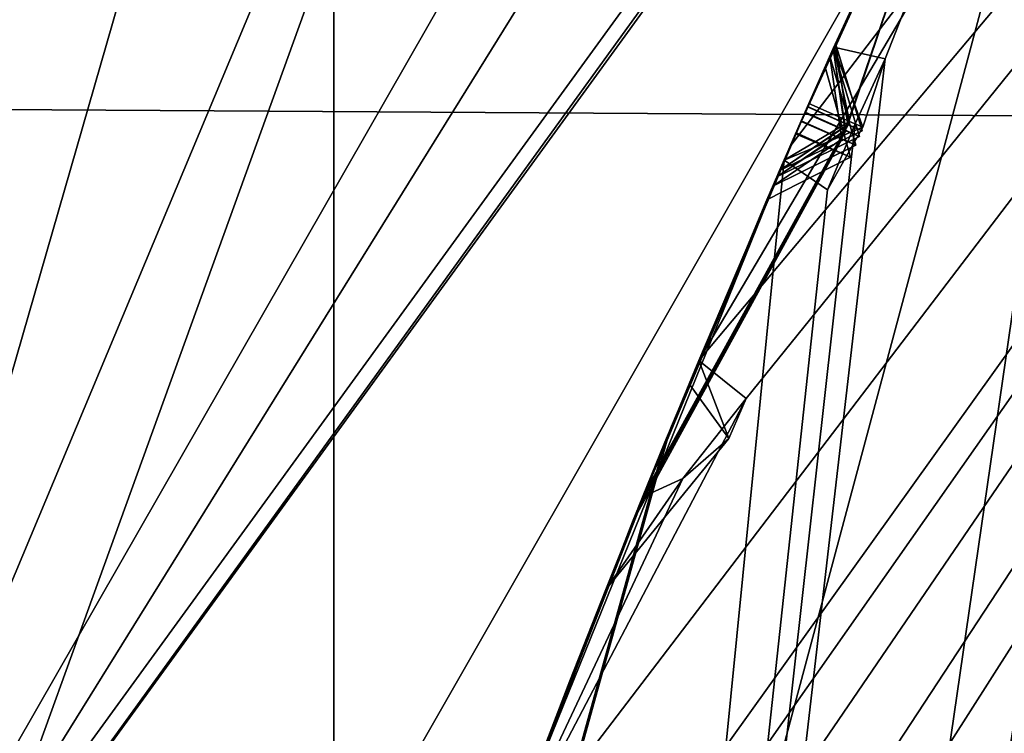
# Model space of a CAD drawing. Header units: millimetres. Extents: x -29 to 28.8, y -75.2 to 10.
# Tile 103 of 256: x -11.2 to -10.4, y -31.7 to -31.1. Entities that reach past the tile are written whole.
import ezdxf

# ---------------------------------------------------------------- set-up
doc = ezdxf.new("R2010")
doc.units = ezdxf.units.MM
doc.header["$LTSCALE"] = 88.413066
for name, color, linetype in [('103', 7, 'CONTINUOUS'), ('104', 7, 'CONTINUOUS'), ('106', 7, 'CONTINUOUS'), ('15', 7, 'CONTINUOUS'), ('16', 7, 'CONTINUOUS'), ('17', 7, 'CONTINUOUS'), ('2', 7, 'CONTINUOUS'), ('21', 7, 'CONTINUOUS'), ('22', 7, 'CONTINUOUS'), ('24', 7, 'CONTINUOUS'), ('25', 7, 'CONTINUOUS'), ('28', 7, 'CONTINUOUS'), ('30', 7, 'CONTINUOUS'), ('360', 7, 'CONTINUOUS'), ('362', 7, 'CONTINUOUS'), ('379', 7, 'CONTINUOUS'), ('380', 7, 'CONTINUOUS'), ('381', 7, 'CONTINUOUS'), ('382', 7, 'CONTINUOUS'), ('383', 7, 'CONTINUOUS'), ('384', 7, 'CONTINUOUS'), ('385', 7, 'CONTINUOUS'), ('388', 7, 'CONTINUOUS'), ('4', 7, 'CONTINUOUS'), ('425', 7, 'CONTINUOUS'), ('426', 7, 'CONTINUOUS'), ('428', 7, 'CONTINUOUS'), ('431', 7, 'CONTINUOUS'), ('434', 7, 'CONTINUOUS'), ('437', 7, 'CONTINUOUS'), ('439', 7, 'CONTINUOUS'), ('440', 7, 'CONTINUOUS'), ('572', 7, 'CONTINUOUS'), ('575', 7, 'CONTINUOUS'), ('578', 7, 'CONTINUOUS'), ('581', 7, 'CONTINUOUS'), ('584', 7, 'CONTINUOUS'), ('585', 7, 'CONTINUOUS'), ('731', 7, 'CONTINUOUS'), ('738', 7, 'CONTINUOUS'), ('9', 7, 'CONTINUOUS')]:
    doc.layers.add(name, color=color, linetype=linetype)

msp = doc.modelspace()

# ---------------------------------------------------------------- linework, layer by layer
at = {"layer": '103', "linetype": 'CONTINUOUS'}
for points in [[(-9.42505, -28.9523, 24.4), (-11.65, -35.8, 24.4), (-9.02061, -29.24646, 24.9), (-9.42505, -28.9523, 24.4)], [(-9.02061, -29.24646, 24.9), (-11.65, -35.8, 24.4), (-11.15, -35.8, 24.9), (-9.02061, -29.24646, 24.9)]]:
    msp.add_3dface(points, dxfattribs=at)
at = {"layer": '104', "linetype": 'CONTINUOUS'}
for points in [[(-8.47718, -29.63862, 24.9), (-9.02061, -29.24646, 24.9), (-11.15, -35.8, 24.9), (-8.47718, -29.63862, 24.9)], [(-10.48, -35.8, 24.9), (-8.47718, -29.63862, 24.9), (-11.15, -35.8, 24.9), (-10.48, -35.8, 24.9)]]:
    msp.add_3dface(points, dxfattribs=at)
at = {"layer": '106', "linetype": 'CONTINUOUS'}
msp.add_3dface([(-11.65, -35.8, 24.4), (-9.42505, -28.9523, 24.4), (-10.15638, -35.8, -4.1), (-11.65, -35.8, 24.4)], dxfattribs=at)
at = {"layer": '15', "linetype": 'CONTINUOUS'}
for points in [[(-10.46185, -32.40191, 122.5), (-8.89867, -29.33371, 122.5), (-10.7, -35.8, 122.5), (-10.46185, -32.40191, 122.5)], [(-10.7, -35.8, 122.5), (-8.89867, -29.33371, 122.5), (-8.65513, -29.50928, 122.5), (-10.7, -35.8, 122.5)]]:
    msp.add_3dface(points, dxfattribs=at)
at = {"layer": '16', "linetype": 'CONTINUOUS'}
for points in [[(-7.04449, -26.10409, 123.32635), (-10.08295, -29.97861, 122.73396), (-11.39823, -32.09649, 123.32635), (-7.04449, -26.10409, 123.32635)], [(-8.89867, -29.33371, 122.5), (-10.46185, -32.40191, 122.5), (-10.08295, -29.97861, 122.73396), (-8.89867, -29.33371, 122.5)], [(-10.08295, -29.97861, 122.73396), (-10.9997, -35.8, 122.5), (-11.64279, -35.8, 122.73396), (-10.08295, -29.97861, 122.73396)], [(-10.08295, -29.97861, 122.73396), (-11.64279, -35.8, 122.73396), (-11.39823, -32.09649, 123.32635), (-10.08295, -29.97861, 122.73396)], [(-10.46185, -32.40191, 122.5), (-10.9997, -35.8, 122.5), (-10.08295, -29.97861, 122.73396), (-10.46185, -32.40191, 122.5)]]:
    msp.add_3dface(points, dxfattribs=at)
at = {"layer": '17', "linetype": 'CONTINUOUS'}
for points in [[(-11.41268, -32.0918, 123.41251), (-7.05342, -26.0918, 123.41251), (-11.39823, -32.09649, 123.32635), (-11.41268, -32.0918, 123.41251)], [(-7.05342, -26.0918, 123.41251), (-7.04449, -26.10409, 123.32635), (-11.39823, -32.09649, 123.32635), (-7.05342, -26.0918, 123.41251)]]:
    msp.add_3dface(points, dxfattribs=at)
at = {"layer": '2', "linetype": 'CONTINUOUS'}
for points in [[(-10.92108, -17.8, 153.93584), (-12.83901, -17.8, 150.17242), (-10.92003, -54.3, 153.93689), (-10.92108, -17.8, 153.93584)], [(-10.92003, -54.3, 153.93689), (-12.83901, -17.8, 150.17242), (-12.83894, -54.3, 150.17034), (-10.92003, -54.3, 153.93689)], [(-7.93431, -17.8, 156.9221), (-10.92108, -17.8, 153.93584), (-7.93689, -54.3, 156.92003), (-7.93431, -17.8, 156.9221)], [(-7.93689, -54.3, 156.92003), (-10.92108, -17.8, 153.93584), (-10.92003, -54.3, 153.93689), (-7.93689, -54.3, 156.92003)]]:
    msp.add_3dface(points, dxfattribs=at)
at = {"layer": '21', "linetype": 'CONTINUOUS'}
for points in [[(-11, -35.8, 27.8), (-11, -35.8, 122.2), (-8.89919, -29.33436, 122.2), (-11, -35.8, 27.8)], [(-11, -35.8, 27.8), (-8.89919, -29.33436, 122.2), (-8.89919, -29.33436, 27.8), (-11, -35.8, 27.8)]]:
    msp.add_3dface(points, dxfattribs=at)
at = {"layer": '22', "linetype": 'CONTINUOUS'}
msp.add_3dface([(-9.25, -35.8, 27.5), (-10.7, -35.8, 27.5), (-8.66121, -29.51771, 27.5), (-9.25, -35.8, 27.5)], dxfattribs=at)
at = {"layer": '24', "linetype": 'CONTINUOUS'}
for points in [[(-10.48, -35.8, 24.9), (-8.47912, -29.64113, 25.5), (-8.47718, -29.63862, 24.9), (-10.48, -35.8, 24.9)], [(-10.48, -35.8, 24.9), (-10.48, -35.8, 25.5), (-8.47912, -29.64113, 25.5), (-10.48, -35.8, 24.9)]]:
    msp.add_3dface(points, dxfattribs=at)
at = {"layer": '25', "linetype": 'CONTINUOUS'}
for points in [[(-8.89919, -29.33436, 122.2), (-11, -35.8, 122.2), (-9.45018, -30.34393, 122.41213), (-8.89919, -29.33436, 122.2)], [(-10.7, -35.8, 122.5), (-8.65513, -29.50928, 122.5), (-10.91213, -35.8, 122.41213), (-10.7, -35.8, 122.5)], [(-10.91213, -35.8, 122.41213), (-8.65513, -29.50928, 122.5), (-9.45018, -30.34393, 122.41213), (-10.91213, -35.8, 122.41213)], [(-11, -35.8, 122.2), (-10.91213, -35.8, 122.41213), (-9.45018, -30.34393, 122.41213), (-11, -35.8, 122.2)]]:
    msp.add_3dface(points, dxfattribs=at)
at = {"layer": '28', "linetype": 'CONTINUOUS'}
for points in [[(-8.47912, -29.64113, 25.5), (-10.48, -35.8, 25.5), (-7.48341, -30.36299, 25.5), (-8.47912, -29.64113, 25.5)], [(-10.48, -35.8, 25.5), (-9.25, -35.8, 25.5), (-7.48341, -30.36299, 25.5), (-10.48, -35.8, 25.5)]]:
    msp.add_3dface(points, dxfattribs=at)
at = {"layer": '30', "linetype": 'CONTINUOUS'}
for points in [[(-11, -35.8, 27.8), (-8.89919, -29.33436, 27.8), (-10.91213, -35.8, 27.58787), (-11, -35.8, 27.8)], [(-10.91213, -35.8, 27.58787), (-8.89919, -29.33436, 27.8), (-9.45018, -30.34393, 27.58787), (-10.91213, -35.8, 27.58787)], [(-8.66121, -29.51771, 27.5), (-10.7, -35.8, 27.5), (-9.45018, -30.34393, 27.58787), (-8.66121, -29.51771, 27.5)], [(-10.7, -35.8, 27.5), (-10.91213, -35.8, 27.58787), (-9.45018, -30.34393, 27.58787), (-10.7, -35.8, 27.5)]]:
    msp.add_3dface(points, dxfattribs=at)
at = {"layer": '360', "color": 7, "linetype": 'CONTINUOUS', "true_color": 0xe7d0ff}
for points in [[(-9.73153, -31.17443, -24.69828), (-18.85564, -31.11873, -18.72085), (-15.62774, -19.5, -24.42896), (-9.73153, -31.17443, -24.69828)], [(-9.71717, -30.46447, -25.02712), (-9.73153, -31.17443, -24.69828), (-15.62774, -19.5, -24.42896), (-9.71717, -30.46447, -25.02712)], [(-9.73153, -31.17443, -24.69828), (-9.47679, -40.99341, -17.00659), (-18.85564, -31.11873, -18.72085), (-9.73153, -31.17443, -24.69828)], [(-18.85564, -31.11873, -18.72085), (-9.47679, -40.99341, -17.00659), (-15.988, -40.80717, -11.46249), (-18.85564, -31.11873, -18.72085)]]:
    msp.add_3dface(points, dxfattribs=at)
at = {"layer": '362', "color": 7, "linetype": 'CONTINUOUS', "true_color": 0xe7d0ff}
msp.add_3dface([(-12.5934, -31.28848, 12.5), (-10.75088, -27.91113, 12.5), (-12.2302, -25.02446, 12.5), (-12.5934, -31.28848, 12.5)], dxfattribs=at)
at = {"layer": '379', "linetype": 'CONTINUOUS'}
for points in [[(-11, -35.8, -102.4), (-5.90585, -31.51045, -102.4), (-8.89923, -29.3345, -102.4), (-11, -35.8, -102.4)], [(-7.3, -35.8, -102.4), (-5.90585, -31.51045, -102.4), (-11, -35.8, -102.4), (-7.3, -35.8, -102.4)]]:
    msp.add_3dface(points, dxfattribs=at)
at = {"layer": '380', "linetype": 'CONTINUOUS'}
for points in [[(-11, -35.8, -103.9), (-8.89923, -29.3345, -102.4), (-8.89919, -29.33436, -103.9), (-11, -35.8, -103.9)], [(-11, -35.8, -102.4), (-8.89923, -29.3345, -102.4), (-11, -35.8, -103.9), (-11, -35.8, -102.4)]]:
    msp.add_3dface(points, dxfattribs=at)
at = {"layer": '381', "linetype": 'CONTINUOUS'}
for points in [[(-11.42327, -34.7178, -104.37441), (-8.89919, -29.33436, -103.9), (-11.44609, -34.6878, -104.4), (-11.42327, -34.7178, -104.37441)], [(-11.44609, -34.6878, -104.4), (-8.89919, -29.33436, -103.9), (-11.29517, -33.91699, -104.35138), (-11.44609, -34.6878, -104.4)], [(-11, -35.8, -103.9), (-8.89919, -29.33436, -103.9), (-11.4362, -35.2168, -104.35138), (-11, -35.8, -103.9)], [(-11.4362, -35.2168, -104.35138), (-8.89919, -29.33436, -103.9), (-11.40759, -34.80255, -104.35145), (-11.4362, -35.2168, -104.35138)], [(-11.40759, -34.80255, -104.35145), (-8.89919, -29.33436, -103.9), (-11.42327, -34.7178, -104.37441), (-11.40759, -34.80255, -104.35145)], [(-11.29517, -33.91699, -104.35138), (-8.89919, -29.33436, -103.9), (-11.21953, -33.50869, -104.35145), (-11.29517, -33.91699, -104.35138)], [(-11.22545, -33.42271, -104.37441), (-8.89919, -29.33436, -103.9), (-11.2447, -33.39031, -104.4), (-11.22545, -33.42271, -104.37441)], [(-11.2447, -33.39031, -104.4), (-8.89919, -29.33436, -103.9), (-11.16896, -33.06058, -104.4), (-11.2447, -33.39031, -104.4)], [(-11.21953, -33.50869, -104.35145), (-8.89919, -29.33436, -103.9), (-11.22545, -33.42271, -104.37441), (-11.21953, -33.50869, -104.35145)], [(-11.16896, -33.06058, -104.4), (-8.89919, -29.33436, -103.9), (-11.0069, -32.64172, -104.35138), (-11.16896, -33.06058, -104.4)], [(-11.0069, -32.64172, -104.35138), (-8.89919, -29.33436, -103.9), (-11.05, -32.61447, -104.4), (-11.0069, -32.64172, -104.35138)], [(-11.05, -32.61447, -104.4), (-8.89919, -29.33436, -103.9), (-10.88521, -32.24471, -104.35145), (-11.05, -32.61447, -104.4)], [(-10.88129, -32.15861, -104.37441), (-8.89919, -29.33436, -103.9), (-10.89673, -32.12422, -104.4), (-10.88129, -32.15861, -104.37441)], [(-10.89673, -32.12422, -104.4), (-8.89919, -29.33436, -103.9), (-10.78389, -31.80528, -104.4), (-10.89673, -32.12422, -104.4)], [(-10.88521, -32.24471, -104.35145), (-8.89919, -29.33436, -103.9), (-10.88129, -32.15861, -104.37441), (-10.88521, -32.24471, -104.35145)], [(-10.78389, -31.80528, -104.4), (-8.89919, -29.33436, -103.9), (-10.57515, -31.40762, -104.35138), (-10.78389, -31.80528, -104.4)], [(-10.57515, -31.40762, -104.35138), (-8.89919, -29.33436, -103.9), (-10.61485, -31.37564, -104.4), (-10.57515, -31.40762, -104.35138)], [(-10.61485, -31.37564, -104.4), (-8.89919, -29.33436, -103.9), (-10.40899, -31.02707, -104.35145), (-10.61485, -31.37564, -104.4)], [(-10.45908, -31.01903, -104.4), (-10.53847, -31.19668, -104.4), (-10.40899, -31.02707, -104.35145), (-10.45908, -31.01903, -104.4)], [(-10.53847, -31.19668, -104.4), (-10.61485, -31.37564, -104.4), (-10.40899, -31.02707, -104.35145), (-10.53847, -31.19668, -104.4)], [(-10.62828, -31.47459, -104.37473), (-10.78389, -31.80528, -104.4), (-10.57515, -31.40762, -104.35138), (-10.62828, -31.47459, -104.37473)], [(-10.66171, -31.4898, -104.4), (-10.78389, -31.80528, -104.4), (-10.62828, -31.47459, -104.37473), (-10.66171, -31.4898, -104.4)]]:
    msp.add_3dface(points, dxfattribs=at)
at = {"layer": '382', "linetype": 'CONTINUOUS'}
for points in [[(-10.50906, -31.12991, -105.89212), (-10.38467, -30.85949, -105.45817), (-10.38262, -30.85518, -106.3326), (-10.50906, -31.12991, -105.89212)], [(-10.40576, -30.90407, -107.31704), (-10.52918, -31.17545, -107.77997), (-10.40824, -30.90934, -106.4223), (-10.40576, -30.90407, -107.31704)], [(-10.40824, -30.90934, -106.4223), (-10.52918, -31.17545, -107.77997), (-10.53337, -31.18502, -105.98081), (-10.40824, -30.90934, -106.4223)], [(-10.41094, -30.9151, -105.37132), (-10.5337, -31.18577, -105.80411), (-10.44986, -30.99892, -104.4298), (-10.41094, -30.9151, -105.37132)], [(-10.44986, -30.99892, -104.4298), (-10.5337, -31.18577, -105.80411), (-10.45908, -31.01903, -104.4), (-10.44986, -30.99892, -104.4298)], [(-10.53847, -31.19668, -104.4), (-10.45908, -31.01903, -104.4), (-10.5337, -31.18577, -105.80411), (-10.53847, -31.19668, -104.4)], [(-10.53337, -31.18502, -105.98081), (-10.52918, -31.17545, -107.77997), (-10.6476, -31.45506, -107.31551), (-10.53337, -31.18502, -105.98081)], [(-10.53847, -31.19668, -104.4), (-10.5337, -31.18577, -105.80411), (-10.65129, -31.46411, -105.37319), (-10.53847, -31.19668, -104.4)], [(-10.64747, -31.45473, -106.41603), (-10.53337, -31.18502, -105.98081), (-10.6476, -31.45506, -107.31551), (-10.64747, -31.45473, -106.41603)], [(-10.61485, -31.37564, -104.4), (-10.53847, -31.19668, -104.4), (-10.65129, -31.46411, -105.37319), (-10.61485, -31.37564, -104.4)], [(-10.55283, -31.22967, -107.87252), (-10.66659, -31.50187, -108.33738), (-10.66992, -31.51014, -107.40711), (-10.55283, -31.22967, -107.87252)], [(-10.55773, -31.24101, -105.89269), (-10.67027, -31.51102, -106.32693), (-10.67382, -31.51986, -105.46136), (-10.55773, -31.24101, -105.89269)], [(-10.62299, -31.39521, -104.4293), (-10.61485, -31.37564, -104.4), (-10.65129, -31.46411, -105.37319), (-10.62299, -31.39521, -104.4293)], [(-10.69284, -31.56759, -104.688), (-10.62299, -31.39521, -104.4293), (-10.65129, -31.46411, -105.37319), (-10.69284, -31.56759, -104.688)], [(-10.75662, -31.73243, -106.86614), (-10.64747, -31.45473, -106.41603), (-10.6476, -31.45506, -107.31551), (-10.75662, -31.73243, -106.86614)], [(-10.76076, -31.74338, -104.95325), (-10.69284, -31.56759, -104.688), (-10.65129, -31.46411, -105.37319), (-10.76076, -31.74338, -104.95325)], [(-10.78389, -31.80528, -104.4), (-10.66171, -31.4898, -104.4), (-10.72286, -31.64424, -104.63119), (-10.78389, -31.80528, -104.4)], [(-10.66659, -31.50187, -108.33738), (-10.77449, -31.78001, -108.81285), (-10.66992, -31.51014, -107.40711), (-10.66659, -31.50187, -108.33738)], [(-10.67027, -31.51102, -106.32693), (-10.77782, -31.78893, -106.77595), (-10.67382, -31.51986, -105.46136), (-10.67027, -31.51102, -106.32693)], [(-10.66992, -31.51014, -107.40711), (-10.77449, -31.78001, -108.81285), (-10.77757, -31.78827, -106.95689), (-10.66992, -31.51014, -107.40711)], [(-10.67382, -31.51986, -105.46136), (-10.77782, -31.78893, -106.77595), (-10.78211, -31.80048, -105.03971), (-10.67382, -31.51986, -105.46136)], [(-10.78244, -31.80137, -104.86758), (-10.78389, -31.80528, -104.4), (-10.72286, -31.64424, -104.63119), (-10.78244, -31.80137, -104.86758)]]:
    msp.add_3dface(points, dxfattribs=at)
at = {"layer": '383', "linetype": 'CONTINUOUS'}
for points in [[(-11, -35.8, -114.9), (-9.57726, -29.43399, -114.4), (-8.89919, -29.33436, -114.9), (-11, -35.8, -114.9)], [(-9.85729, -29.96126, -114.44326), (-9.57726, -29.43399, -114.4), (-11, -35.8, -114.9), (-9.85729, -29.96126, -114.44326)], [(-9.8885, -30.01252, -114.44236), (-9.85729, -29.96126, -114.44326), (-11, -35.8, -114.9), (-9.8885, -30.01252, -114.44236)], [(-9.91774, -30.06472, -114.4433), (-9.8885, -30.01252, -114.44236), (-11, -35.8, -114.9), (-9.91774, -30.06472, -114.4433)], [(-9.95111, -30.03584, -114.4), (-9.91774, -30.06472, -114.4433), (-11, -35.8, -114.9), (-9.95111, -30.03584, -114.4)], [(-10.2405, -30.5672, -114.4), (-9.95111, -30.03584, -114.4), (-11, -35.8, -114.9), (-10.2405, -30.5672, -114.4)], [(-10.4586, -31.12296, -114.44326), (-10.2405, -30.5672, -114.4), (-11, -35.8, -114.9), (-10.4586, -31.12296, -114.44326)], [(-10.50158, -31.11313, -114.4), (-10.2405, -30.5672, -114.4), (-10.4586, -31.12296, -114.44326), (-10.50158, -31.11313, -114.4)], [(-10.48377, -31.17744, -114.44236), (-10.4586, -31.12296, -114.44326), (-11, -35.8, -114.9), (-10.48377, -31.17744, -114.44236)], [(-10.50686, -31.23263, -114.4433), (-10.48377, -31.17744, -114.44236), (-11, -35.8, -114.9), (-10.50686, -31.23263, -114.4433)], [(-10.5433, -31.20775, -114.4), (-10.50686, -31.23263, -114.4433), (-11, -35.8, -114.9), (-10.5433, -31.20775, -114.4)], [(-10.77024, -31.76863, -114.4), (-10.5433, -31.20775, -114.4), (-11, -35.8, -114.9), (-10.77024, -31.76863, -114.4)]]:
    msp.add_3dface(points, dxfattribs=at)
at = {"layer": '384', "linetype": 'CONTINUOUS'}
for points in [[(-11, -35.8, -114.9), (-8.89919, -29.33436, -114.9), (-11, -35.8, -116.4), (-11, -35.8, -114.9)], [(-11, -35.8, -116.4), (-8.89919, -29.33436, -114.9), (-8.89923, -29.3345, -116.4), (-11, -35.8, -116.4)]]:
    msp.add_3dface(points, dxfattribs=at)
at = {"layer": '385', "linetype": 'CONTINUOUS'}
msp.add_3dface([(-11, -35.8, -116.4), (-8.89923, -29.3345, -116.4), (11, -35.8, -116.4), (-11, -35.8, -116.4)], dxfattribs=at)
at = {"layer": '388', "linetype": 'CONTINUOUS'}
for points in [[(-10.2405, -30.5672, -114.4), (-10.50158, -31.11313, -114.4), (-10.24104, -30.56825, -113.3625), (-10.2405, -30.5672, -114.4)], [(-10.24104, -30.56825, -113.3625), (-10.50158, -31.11313, -114.4), (-10.37312, -30.83528, -113.87333), (-10.24104, -30.56825, -113.3625)], [(-10.50019, -31.11001, -112.14868), (-10.37233, -30.83365, -111.6351), (-10.37757, -30.8446, -112.64199), (-10.50019, -31.11001, -112.14868)], [(-10.505, -31.1208, -107.87213), (-10.38004, -30.84976, -107.40821), (-10.37815, -30.84581, -108.34289), (-10.505, -31.1208, -107.87213)], [(-10.50212, -31.11434, -109.96676), (-10.37678, -30.84294, -109.47918), (-10.37611, -30.84153, -110.45709), (-10.50212, -31.11434, -109.96676)], [(-10.39738, -30.88631, -111.53754), (-10.52382, -31.16326, -112.05074), (-10.40089, -30.89374, -110.55438), (-10.39738, -30.88631, -111.53754)], [(-10.39805, -30.88771, -113.77431), (-10.52257, -31.16044, -114.28999), (-10.40278, -30.89773, -112.73904), (-10.39805, -30.88771, -113.77431)], [(-10.40214, -30.89638, -109.38455), (-10.52597, -31.16815, -109.87126), (-10.4034, -30.89906, -108.43637), (-10.40214, -30.89638, -109.38455)], [(-10.40089, -30.89374, -110.55438), (-10.52382, -31.16326, -112.05074), (-10.5258, -31.16776, -110.06259), (-10.40089, -30.89374, -110.55438)], [(-10.4034, -30.89906, -108.43637), (-10.52597, -31.16815, -109.87126), (-10.52894, -31.1749, -107.96477), (-10.4034, -30.89906, -108.43637)], [(-10.40278, -30.89773, -112.73904), (-10.52257, -31.16044, -114.28999), (-10.52371, -31.16302, -112.24684), (-10.40278, -30.89773, -112.73904)], [(-10.52371, -31.16302, -112.24684), (-10.52257, -31.16044, -114.28999), (-10.6395, -31.43525, -113.77807), (-10.52371, -31.16302, -112.24684)], [(-10.5258, -31.16776, -110.06259), (-10.52382, -31.16326, -112.05074), (-10.64383, -31.44582, -111.53675), (-10.5258, -31.16776, -110.06259)], [(-10.64177, -31.44079, -110.55153), (-10.5258, -31.16776, -110.06259), (-10.64383, -31.44582, -111.53675), (-10.64177, -31.44079, -110.55153)], [(-10.52894, -31.1749, -107.96477), (-10.52597, -31.16815, -109.87126), (-10.64318, -31.44422, -109.38756), (-10.52894, -31.1749, -107.96477)], [(-10.63765, -31.43074, -112.74088), (-10.52371, -31.16302, -112.24684), (-10.6395, -31.43525, -113.77807), (-10.63765, -31.43074, -112.74088)], [(-10.64419, -31.44669, -108.43041), (-10.52894, -31.1749, -107.96477), (-10.64318, -31.44422, -109.38756), (-10.64419, -31.44669, -108.43041)], [(-10.5433, -31.20775, -114.4), (-10.77024, -31.76863, -114.4), (-10.66124, -31.48862, -113.87765), (-10.5433, -31.20775, -114.4)], [(-10.54706, -31.21639, -112.14884), (-10.65955, -31.48444, -112.64218), (-10.66596, -31.50032, -111.63313), (-10.54706, -31.21639, -112.14884)], [(-10.54937, -31.2217, -109.96702), (-10.66392, -31.49525, -110.45549), (-10.66493, -31.49776, -109.48391), (-10.54937, -31.2217, -109.96702)], [(-10.75024, -31.7156, -113.26352), (-10.63765, -31.43074, -112.74088), (-10.6395, -31.43525, -113.77807), (-10.75024, -31.7156, -113.26352)], [(-10.75155, -31.71906, -111.04856), (-10.64177, -31.44079, -110.55153), (-10.64383, -31.44582, -111.53675), (-10.75155, -31.71906, -111.04856)], [(-10.75363, -31.72454, -108.90679), (-10.64419, -31.44669, -108.43041), (-10.64318, -31.44422, -109.38756), (-10.75363, -31.72454, -108.90679)], [(-10.65955, -31.48444, -112.64218), (-10.77072, -31.76992, -113.1647), (-10.66596, -31.50032, -111.63313), (-10.65955, -31.48444, -112.64218)], [(-10.66124, -31.48862, -113.87765), (-10.77024, -31.76863, -114.4), (-10.77065, -31.76974, -113.3625), (-10.66124, -31.48862, -113.87765)], [(-10.66493, -31.49776, -109.48391), (-10.77218, -31.77383, -110.95173), (-10.77431, -31.77953, -109.00113), (-10.66493, -31.49776, -109.48391)], [(-10.66392, -31.49525, -110.45549), (-10.77218, -31.77383, -110.95173), (-10.66493, -31.49776, -109.48391), (-10.66392, -31.49525, -110.45549)], [(-10.66596, -31.50032, -111.63313), (-10.77072, -31.76992, -113.1647), (-10.77207, -31.77351, -111.14567), (-10.66596, -31.50032, -111.63313)]]:
    msp.add_3dface(points, dxfattribs=at)
at = {"layer": '4', "linetype": 'CONTINUOUS'}
for points in [[(-11.41268, -32.0918, 123.41251), (-8.97281, -27.83202, 130.88343), (-7.05342, -26.0918, 123.41251), (-11.41268, -32.0918, 123.41251)], [(-10.65445, -30.27889, 132.93553), (-8.97281, -27.83202, 130.88343), (-11.41268, -32.0918, 123.41251), (-10.65445, -30.27889, 132.93553)], [(-11.72131, -33.22885, 135.41174), (-10.65445, -30.27889, 132.93553), (-11.41268, -32.0918, 123.41251), (-11.72131, -33.22885, 135.41174)]]:
    msp.add_3dface(points, dxfattribs=at)
at = {"layer": '425', "linetype": 'CONTINUOUS'}
for points in [[(-10.50158, -31.11313, -114.4), (-10.52257, -31.16044, -114.28999), (-10.37312, -30.83528, -113.87333), (-10.50158, -31.11313, -114.4)], [(-10.52257, -31.16044, -114.28999), (-10.39805, -30.88771, -113.77431), (-10.37312, -30.83528, -113.87333), (-10.52257, -31.16044, -114.28999)], [(-10.52257, -31.16044, -114.28999), (-10.50158, -31.11313, -114.4), (-10.48865, -31.17537, -114.32261), (-10.52257, -31.16044, -114.28999)], [(-10.50158, -31.11313, -114.4), (-10.47725, -31.18034, -114.40353), (-10.48865, -31.17537, -114.32261), (-10.50158, -31.11313, -114.4)]]:
    msp.add_3dface(points, dxfattribs=at)
at = {"layer": '426', "linetype": 'CONTINUOUS'}
for points in [[(-10.50686, -31.23263, -114.4433), (-10.47725, -31.18034, -114.40353), (-10.48377, -31.17744, -114.44236), (-10.50686, -31.23263, -114.4433)], [(-10.50686, -31.23263, -114.4433), (-10.5433, -31.20775, -114.4), (-10.47725, -31.18034, -114.40353), (-10.50686, -31.23263, -114.4433)]]:
    msp.add_3dface(points, dxfattribs=at)
at = {"layer": '428', "linetype": 'CONTINUOUS'}
for points in [[(-10.37233, -30.83365, -111.6351), (-10.50019, -31.11001, -112.14868), (-10.52382, -31.16326, -112.05074), (-10.37233, -30.83365, -111.6351)], [(-10.37233, -30.83365, -111.6351), (-10.52382, -31.16326, -112.05074), (-10.39738, -30.88631, -111.53754), (-10.37233, -30.83365, -111.6351)], [(-10.52382, -31.16326, -112.05074), (-10.50019, -31.11001, -112.14868), (-10.48971, -31.17824, -112.08328), (-10.52382, -31.16326, -112.05074)], [(-10.50019, -31.11001, -112.14868), (-10.478, -31.1833, -112.14875), (-10.48971, -31.17824, -112.08328), (-10.50019, -31.11001, -112.14868)], [(-10.52371, -31.16302, -112.24684), (-10.63765, -31.43074, -112.74088), (-10.65955, -31.48444, -112.64218), (-10.52371, -31.16302, -112.24684)], [(-10.52371, -31.16302, -112.24684), (-10.65955, -31.48444, -112.64218), (-10.54706, -31.21639, -112.14884), (-10.52371, -31.16302, -112.24684)], [(-10.52371, -31.16302, -112.24684), (-10.54706, -31.21639, -112.14884), (-10.48989, -31.17797, -112.21486), (-10.52371, -31.16302, -112.24684)], [(-10.48989, -31.17797, -112.21486), (-10.54706, -31.21639, -112.14884), (-10.478, -31.1833, -112.14875), (-10.48989, -31.17797, -112.21486)], [(-10.63765, -31.43074, -112.74088), (-10.75024, -31.7156, -113.26352), (-10.77072, -31.76992, -113.1647), (-10.63765, -31.43074, -112.74088)], [(-10.63765, -31.43074, -112.74088), (-10.77072, -31.76992, -113.1647), (-10.65955, -31.48444, -112.64218), (-10.63765, -31.43074, -112.74088)]]:
    msp.add_3dface(points, dxfattribs=at)
at = {"layer": '431', "linetype": 'CONTINUOUS'}
for points in [[(-10.37678, -30.84294, -109.47918), (-10.50212, -31.11434, -109.96676), (-10.52597, -31.16815, -109.87126), (-10.37678, -30.84294, -109.47918)], [(-10.37678, -30.84294, -109.47918), (-10.52597, -31.16815, -109.87126), (-10.40214, -30.89638, -109.38455), (-10.37678, -30.84294, -109.47918)], [(-10.52597, -31.16815, -109.87126), (-10.50212, -31.11434, -109.96676), (-10.49162, -31.18318, -109.90351), (-10.52597, -31.16815, -109.87126)], [(-10.50212, -31.11434, -109.96676), (-10.48011, -31.1881, -109.96688), (-10.49162, -31.18318, -109.90351), (-10.50212, -31.11434, -109.96676)], [(-10.5258, -31.16776, -110.06259), (-10.64177, -31.44079, -110.55153), (-10.66392, -31.49525, -110.45549), (-10.5258, -31.16776, -110.06259)], [(-10.5258, -31.16776, -110.06259), (-10.66392, -31.49525, -110.45549), (-10.54937, -31.2217, -109.96702), (-10.5258, -31.16776, -110.06259)], [(-10.5258, -31.16776, -110.06259), (-10.54937, -31.2217, -109.96702), (-10.49207, -31.18268, -110.03159), (-10.5258, -31.16776, -110.06259)], [(-10.49207, -31.18268, -110.03159), (-10.54937, -31.2217, -109.96702), (-10.48011, -31.1881, -109.96688), (-10.49207, -31.18268, -110.03159)], [(-10.64177, -31.44079, -110.55153), (-10.75155, -31.71906, -111.04856), (-10.77218, -31.77383, -110.95173), (-10.64177, -31.44079, -110.55153)], [(-10.64177, -31.44079, -110.55153), (-10.77218, -31.77383, -110.95173), (-10.66392, -31.49525, -110.45549), (-10.64177, -31.44079, -110.55153)]]:
    msp.add_3dface(points, dxfattribs=at)
at = {"layer": '434', "linetype": 'CONTINUOUS'}
for points in [[(-10.52918, -31.17545, -107.77997), (-10.40576, -30.90407, -107.31704), (-10.38004, -30.84976, -107.40821), (-10.52918, -31.17545, -107.77997)], [(-10.52918, -31.17545, -107.77997), (-10.38004, -30.84976, -107.40821), (-10.505, -31.1208, -107.87213), (-10.52918, -31.17545, -107.77997)], [(-10.52918, -31.17545, -107.77997), (-10.505, -31.1208, -107.87213), (-10.49495, -31.19036, -107.81075), (-10.52918, -31.17545, -107.77997)], [(-10.505, -31.1208, -107.87213), (-10.48327, -31.19529, -107.87231), (-10.49495, -31.19036, -107.81075), (-10.505, -31.1208, -107.87213)], [(-10.66659, -31.50187, -108.33738), (-10.55283, -31.22967, -107.87252), (-10.52894, -31.1749, -107.96477), (-10.66659, -31.50187, -108.33738)], [(-10.66659, -31.50187, -108.33738), (-10.52894, -31.1749, -107.96477), (-10.64419, -31.44669, -108.43041), (-10.66659, -31.50187, -108.33738)], [(-10.48327, -31.19529, -107.87231), (-10.52894, -31.1749, -107.96477), (-10.55283, -31.22967, -107.87252), (-10.48327, -31.19529, -107.87231)], [(-10.77449, -31.78001, -108.81285), (-10.66659, -31.50187, -108.33738), (-10.64419, -31.44669, -108.43041), (-10.77449, -31.78001, -108.81285)], [(-10.77449, -31.78001, -108.81285), (-10.64419, -31.44669, -108.43041), (-10.75363, -31.72454, -108.90679), (-10.77449, -31.78001, -108.81285)]]:
    msp.add_3dface(points, dxfattribs=at)
at = {"layer": '437', "linetype": 'CONTINUOUS'}
for points in [[(-10.38467, -30.85949, -105.45817), (-10.50906, -31.12991, -105.89212), (-10.5337, -31.18577, -105.80411), (-10.38467, -30.85949, -105.45817)], [(-10.38467, -30.85949, -105.45817), (-10.5337, -31.18577, -105.80411), (-10.41094, -30.9151, -105.37132), (-10.38467, -30.85949, -105.45817)], [(-10.50906, -31.12991, -105.89212), (-10.48773, -31.20546, -105.89239), (-10.5337, -31.18577, -105.80411), (-10.50906, -31.12991, -105.89212)], [(-10.53337, -31.18502, -105.98081), (-10.64747, -31.45473, -106.41603), (-10.67027, -31.51102, -106.32693), (-10.53337, -31.18502, -105.98081)], [(-10.53337, -31.18502, -105.98081), (-10.67027, -31.51102, -106.32693), (-10.55773, -31.24101, -105.89269), (-10.53337, -31.18502, -105.98081)], [(-10.48773, -31.20546, -105.89239), (-10.53337, -31.18502, -105.98081), (-10.55773, -31.24101, -105.89269), (-10.48773, -31.20546, -105.89239)], [(-10.64747, -31.45473, -106.41603), (-10.75662, -31.73243, -106.86614), (-10.77782, -31.78893, -106.77595), (-10.64747, -31.45473, -106.41603)], [(-10.64747, -31.45473, -106.41603), (-10.77782, -31.78893, -106.77595), (-10.67027, -31.51102, -106.32693), (-10.64747, -31.45473, -106.41603)]]:
    msp.add_3dface(points, dxfattribs=at)
at = {"layer": '439', "linetype": 'CONTINUOUS'}
for points in [[(-10.61485, -31.37564, -104.4), (-10.62299, -31.39521, -104.4293), (-10.58977, -31.44118, -104.40767), (-10.61485, -31.37564, -104.4)], [(-10.57515, -31.40762, -104.35138), (-10.61485, -31.37564, -104.4), (-10.58977, -31.44118, -104.40767), (-10.57515, -31.40762, -104.35138)], [(-10.62828, -31.47459, -104.37473), (-10.57515, -31.40762, -104.35138), (-10.58977, -31.44118, -104.40767), (-10.62828, -31.47459, -104.37473)]]:
    msp.add_3dface(points, dxfattribs=at)
at = {"layer": '440', "linetype": 'CONTINUOUS'}
for points in [[(-10.62299, -31.39521, -104.4293), (-10.69284, -31.56759, -104.688), (-10.58977, -31.44118, -104.40767), (-10.62299, -31.39521, -104.4293)], [(-10.69284, -31.56759, -104.688), (-10.62828, -31.47459, -104.37473), (-10.58977, -31.44118, -104.40767), (-10.69284, -31.56759, -104.688)], [(-10.66171, -31.4898, -104.4), (-10.62828, -31.47459, -104.37473), (-10.69284, -31.56759, -104.688), (-10.66171, -31.4898, -104.4)], [(-10.66171, -31.4898, -104.4), (-10.69284, -31.56759, -104.688), (-10.72286, -31.64424, -104.63119), (-10.66171, -31.4898, -104.4)], [(-10.69284, -31.56759, -104.688), (-10.76076, -31.74338, -104.95325), (-10.72286, -31.64424, -104.63119), (-10.69284, -31.56759, -104.688)], [(-10.76076, -31.74338, -104.95325), (-10.78244, -31.80137, -104.86758), (-10.72286, -31.64424, -104.63119), (-10.76076, -31.74338, -104.95325)]]:
    msp.add_3dface(points, dxfattribs=at)
at = {"layer": '572', "linetype": 'CONTINUOUS'}
for points in [[(-10.50906, -31.12991, -105.89212), (-10.38262, -30.85518, -106.3326), (-10.53337, -31.18502, -105.98081), (-10.50906, -31.12991, -105.89212)], [(-10.38262, -30.85518, -106.3326), (-10.40824, -30.90934, -106.4223), (-10.53337, -31.18502, -105.98081), (-10.38262, -30.85518, -106.3326)], [(-10.53337, -31.18502, -105.98081), (-10.48773, -31.20546, -105.89239), (-10.50906, -31.12991, -105.89212), (-10.53337, -31.18502, -105.98081)], [(-10.65129, -31.46411, -105.37319), (-10.5337, -31.18577, -105.80411), (-10.67382, -31.51986, -105.46136), (-10.65129, -31.46411, -105.37319)], [(-10.55773, -31.24101, -105.89269), (-10.67382, -31.51986, -105.46136), (-10.5337, -31.18577, -105.80411), (-10.55773, -31.24101, -105.89269)], [(-10.48773, -31.20546, -105.89239), (-10.55773, -31.24101, -105.89269), (-10.5337, -31.18577, -105.80411), (-10.48773, -31.20546, -105.89239)], [(-10.76076, -31.74338, -104.95325), (-10.65129, -31.46411, -105.37319), (-10.78211, -31.80048, -105.03971), (-10.76076, -31.74338, -104.95325)], [(-10.65129, -31.46411, -105.37319), (-10.67382, -31.51986, -105.46136), (-10.78211, -31.80048, -105.03971), (-10.65129, -31.46411, -105.37319)]]:
    msp.add_3dface(points, dxfattribs=at)
at = {"layer": '575', "linetype": 'CONTINUOUS'}
for points in [[(-10.505, -31.1208, -107.87213), (-10.37815, -30.84581, -108.34289), (-10.52894, -31.1749, -107.96477), (-10.505, -31.1208, -107.87213)], [(-10.37815, -30.84581, -108.34289), (-10.4034, -30.89906, -108.43637), (-10.52894, -31.1749, -107.96477), (-10.37815, -30.84581, -108.34289)], [(-10.505, -31.1208, -107.87213), (-10.52894, -31.1749, -107.96477), (-10.48327, -31.19529, -107.87231), (-10.505, -31.1208, -107.87213)], [(-10.6476, -31.45506, -107.31551), (-10.52918, -31.17545, -107.77997), (-10.66992, -31.51014, -107.40711), (-10.6476, -31.45506, -107.31551)], [(-10.66992, -31.51014, -107.40711), (-10.52918, -31.17545, -107.77997), (-10.49495, -31.19036, -107.81075), (-10.66992, -31.51014, -107.40711)], [(-10.55283, -31.22967, -107.87252), (-10.66992, -31.51014, -107.40711), (-10.49495, -31.19036, -107.81075), (-10.55283, -31.22967, -107.87252)], [(-10.48327, -31.19529, -107.87231), (-10.55283, -31.22967, -107.87252), (-10.49495, -31.19036, -107.81075), (-10.48327, -31.19529, -107.87231)], [(-10.75662, -31.73243, -106.86614), (-10.6476, -31.45506, -107.31551), (-10.77757, -31.78827, -106.95689), (-10.75662, -31.73243, -106.86614)], [(-10.6476, -31.45506, -107.31551), (-10.66992, -31.51014, -107.40711), (-10.77757, -31.78827, -106.95689), (-10.6476, -31.45506, -107.31551)]]:
    msp.add_3dface(points, dxfattribs=at)
at = {"layer": '578', "linetype": 'CONTINUOUS'}
for points in [[(-10.37611, -30.84153, -110.45709), (-10.40089, -30.89374, -110.55438), (-10.5258, -31.16776, -110.06259), (-10.37611, -30.84153, -110.45709)], [(-10.37611, -30.84153, -110.45709), (-10.5258, -31.16776, -110.06259), (-10.49207, -31.18268, -110.03159), (-10.37611, -30.84153, -110.45709)], [(-10.50212, -31.11434, -109.96676), (-10.37611, -30.84153, -110.45709), (-10.49207, -31.18268, -110.03159), (-10.50212, -31.11434, -109.96676)], [(-10.50212, -31.11434, -109.96676), (-10.49207, -31.18268, -110.03159), (-10.48011, -31.1881, -109.96688), (-10.50212, -31.11434, -109.96676)], [(-10.64318, -31.44422, -109.38756), (-10.52597, -31.16815, -109.87126), (-10.66493, -31.49776, -109.48391), (-10.64318, -31.44422, -109.38756)], [(-10.66493, -31.49776, -109.48391), (-10.52597, -31.16815, -109.87126), (-10.49162, -31.18318, -109.90351), (-10.66493, -31.49776, -109.48391)], [(-10.54937, -31.2217, -109.96702), (-10.66493, -31.49776, -109.48391), (-10.49162, -31.18318, -109.90351), (-10.54937, -31.2217, -109.96702)], [(-10.48011, -31.1881, -109.96688), (-10.54937, -31.2217, -109.96702), (-10.49162, -31.18318, -109.90351), (-10.48011, -31.1881, -109.96688)], [(-10.64318, -31.44422, -109.38756), (-10.66493, -31.49776, -109.48391), (-10.77431, -31.77953, -109.00113), (-10.64318, -31.44422, -109.38756)], [(-10.64318, -31.44422, -109.38756), (-10.77431, -31.77953, -109.00113), (-10.73987, -31.79246, -108.97081), (-10.64318, -31.44422, -109.38756)], [(-10.75363, -31.72454, -108.90679), (-10.64318, -31.44422, -109.38756), (-10.73987, -31.79246, -108.97081), (-10.75363, -31.72454, -108.90679)]]:
    msp.add_3dface(points, dxfattribs=at)
at = {"layer": '581', "linetype": 'CONTINUOUS'}
for points in [[(-10.37757, -30.8446, -112.64199), (-10.40278, -30.89773, -112.73904), (-10.52371, -31.16302, -112.24684), (-10.37757, -30.8446, -112.64199)], [(-10.37757, -30.8446, -112.64199), (-10.52371, -31.16302, -112.24684), (-10.48989, -31.17797, -112.21486), (-10.37757, -30.8446, -112.64199)], [(-10.50019, -31.11001, -112.14868), (-10.37757, -30.8446, -112.64199), (-10.48989, -31.17797, -112.21486), (-10.50019, -31.11001, -112.14868)], [(-10.50019, -31.11001, -112.14868), (-10.48989, -31.17797, -112.21486), (-10.478, -31.1833, -112.14875), (-10.50019, -31.11001, -112.14868)], [(-10.64383, -31.44582, -111.53675), (-10.52382, -31.16326, -112.05074), (-10.66596, -31.50032, -111.63313), (-10.64383, -31.44582, -111.53675)], [(-10.66596, -31.50032, -111.63313), (-10.52382, -31.16326, -112.05074), (-10.48971, -31.17824, -112.08328), (-10.66596, -31.50032, -111.63313)], [(-10.54706, -31.21639, -112.14884), (-10.66596, -31.50032, -111.63313), (-10.48971, -31.17824, -112.08328), (-10.54706, -31.21639, -112.14884)], [(-10.478, -31.1833, -112.14875), (-10.54706, -31.21639, -112.14884), (-10.48971, -31.17824, -112.08328), (-10.478, -31.1833, -112.14875)], [(-10.64383, -31.44582, -111.53675), (-10.66596, -31.50032, -111.63313), (-10.77207, -31.77351, -111.14567), (-10.64383, -31.44582, -111.53675)], [(-10.64383, -31.44582, -111.53675), (-10.77207, -31.77351, -111.14567), (-10.7375, -31.78649, -111.11416), (-10.64383, -31.44582, -111.53675)], [(-10.75155, -31.71906, -111.04856), (-10.64383, -31.44582, -111.53675), (-10.7375, -31.78649, -111.11416), (-10.75155, -31.71906, -111.04856)]]:
    msp.add_3dface(points, dxfattribs=at)
at = {"layer": '584', "linetype": 'CONTINUOUS'}
for points in [[(-10.6395, -31.43525, -113.77807), (-10.52257, -31.16044, -114.28999), (-10.66124, -31.48862, -113.87765), (-10.6395, -31.43525, -113.77807)], [(-10.66124, -31.48862, -113.87765), (-10.52257, -31.16044, -114.28999), (-10.48865, -31.17537, -114.32261), (-10.66124, -31.48862, -113.87765)], [(-10.5433, -31.20775, -114.4), (-10.66124, -31.48862, -113.87765), (-10.48865, -31.17537, -114.32261), (-10.5433, -31.20775, -114.4)], [(-10.48865, -31.17537, -114.32261), (-10.47725, -31.18034, -114.40353), (-10.5433, -31.20775, -114.4), (-10.48865, -31.17537, -114.32261)], [(-10.6395, -31.43525, -113.77807), (-10.66124, -31.48862, -113.87765), (-10.77065, -31.76974, -113.3625), (-10.6395, -31.43525, -113.77807)], [(-10.6395, -31.43525, -113.77807), (-10.77065, -31.76974, -113.3625), (-10.73604, -31.78272, -113.33027), (-10.6395, -31.43525, -113.77807)], [(-10.75024, -31.7156, -113.26352), (-10.6395, -31.43525, -113.77807), (-10.73604, -31.78272, -113.33027), (-10.75024, -31.7156, -113.26352)]]:
    msp.add_3dface(points, dxfattribs=at)
at = {"layer": '585', "linetype": 'CONTINUOUS'}
for points in [[(-10.4586, -31.12296, -114.44326), (-10.47725, -31.18034, -114.40353), (-10.50158, -31.11313, -114.4), (-10.4586, -31.12296, -114.44326)], [(-10.47725, -31.18034, -114.40353), (-10.4586, -31.12296, -114.44326), (-10.48377, -31.17744, -114.44236), (-10.47725, -31.18034, -114.40353)]]:
    msp.add_3dface(points, dxfattribs=at)
at = {"layer": '731', "linetype": 'CONTINUOUS'}
for points in [[(-12.5934, -31.28848, 12.5), (-10.95163, -28.7919, 12.3668), (-10.75088, -27.91113, 12.5), (-12.5934, -31.28848, 12.5)], [(-12.20394, -31.67751, 12.02678), (-10.51555, -28.43696, 12.00729), (-10.95163, -28.7919, 12.3668), (-12.20394, -31.67751, 12.02678)], [(-13.4385, -35.19423, 12.5), (-10.95163, -28.7919, 12.3668), (-12.5934, -31.28848, 12.5), (-13.4385, -35.19423, 12.5)], [(-13.14236, -35.43438, 12.39236), (-10.95163, -28.7919, 12.3668), (-13.4385, -35.19423, 12.5), (-13.14236, -35.43438, 12.39236)], [(-13.14236, -35.43438, 12.39236), (-12.20394, -31.67751, 12.02678), (-10.95163, -28.7919, 12.3668), (-13.14236, -35.43438, 12.39236)]]:
    msp.add_3dface(points, dxfattribs=at)
at = {"layer": '738', "color": 7, "linetype": 'CONTINUOUS', "true_color": 0xe7d0ff}
for points in [[(-7.76222, -25.66963, -26.62538), (-10.51555, -28.43696, 12.00729), (-12.20394, -31.67751, 12.02678), (-7.76222, -25.66963, -26.62538)], [(-8.6618, -27.87368, -25.66586), (-7.76222, -25.66963, -26.62538), (-12.20394, -31.67751, 12.02678), (-8.6618, -27.87368, -25.66586)], [(-9.0669, -30.67138, -24.34743), (-8.6618, -27.87368, -25.66586), (-12.95131, -35.37715, 12.04876), (-9.0669, -30.67138, -24.34743)], [(-8.6618, -27.87368, -25.66586), (-12.20394, -31.67751, 12.02678), (-12.95131, -35.37715, 12.04876), (-8.6618, -27.87368, -25.66586)], [(-11.51315, -42.19741, 12.08883), (-9.0669, -30.67138, -24.34743), (-12.95131, -35.37715, 12.04876), (-11.51315, -42.19741, 12.08883)], [(-8.26842, -35.04203, -21.99836), (-9.0669, -30.67138, -24.34743), (-11.51315, -42.19741, 12.08883), (-8.26842, -35.04203, -21.99836)]]:
    msp.add_3dface(points, dxfattribs=at)
at = {"layer": '9', "linetype": 'CONTINUOUS'}
for points in [[(-11.96536, -32.86714, 138.06193), (-11.19877, -28.6714, 137.81877), (-10.67723, -29.60438, 135.40473), (-11.96536, -32.86714, 138.06193)], [(-11.72131, -33.22885, 135.41174), (-11.96536, -32.86714, 138.06193), (-10.67723, -29.60438, 135.40473), (-11.72131, -33.22885, 135.41174)], [(-10.65445, -30.27889, 132.93553), (-11.72131, -33.22885, 135.41174), (-10.67723, -29.60438, 135.40473), (-10.65445, -30.27889, 132.93553)]]:
    msp.add_3dface(points, dxfattribs=at)

doc.saveas('drawing.dxf')
